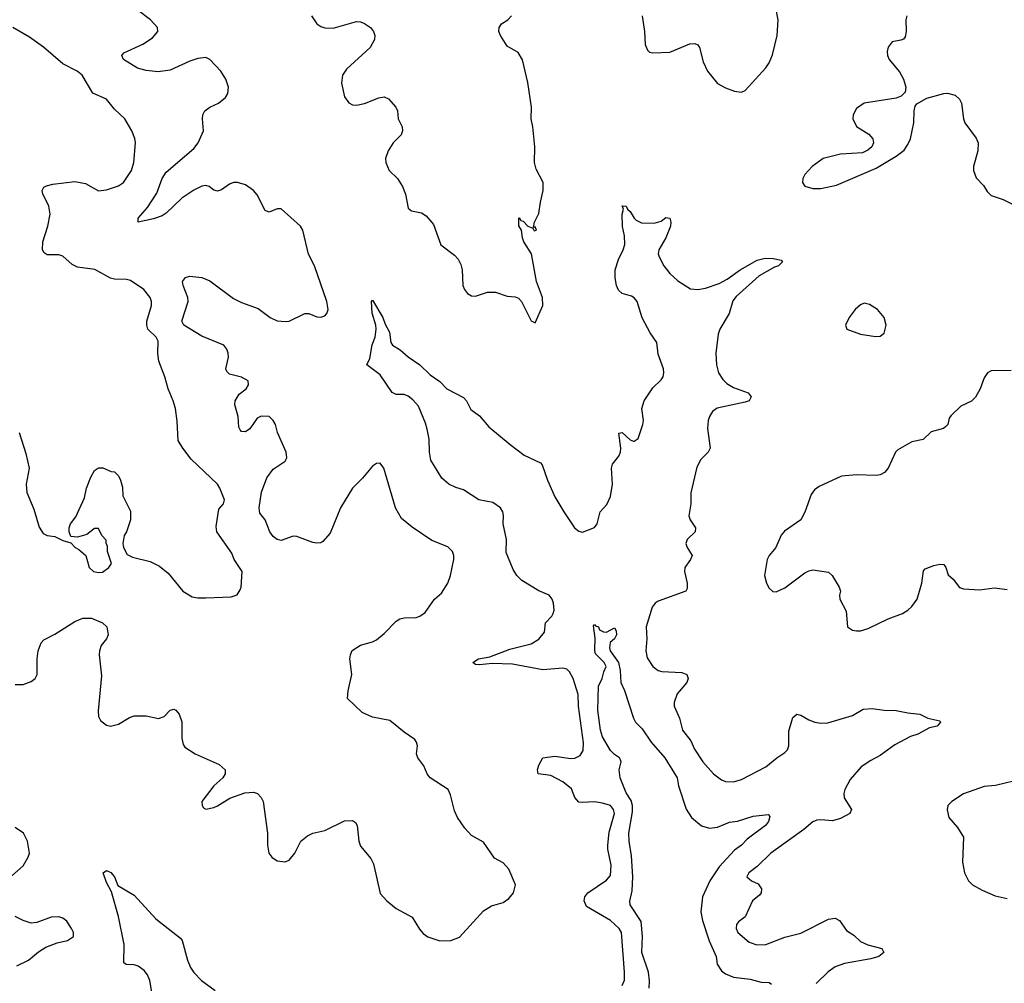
# Model space of a CAD drawing. Header units: inches. Extents: x 1843162 to 1959474, y 907081 to 1016326.
# Tile 28 of 256: x 1862512 to 1867476, y 924174 to 929030. Entities that reach past the tile are written whole.
import ezdxf

# ---------------------------------------------------------------- set-up
doc = ezdxf.new("R2010")
doc.units = ezdxf.units.IN
doc.header["$MEASUREMENT"] = 0
doc.layers.add('B8962', color=7, linetype='Continuous')

msp = doc.modelspace()

# ---------------------------------------------------------------- linework, layer by layer
at = {"layer": 'B8962', "color": 5}
for points, elevation in [([(1862490, 925679.5), (1862530, 925680.3), (1862570, 925694.9), (1862589.4, 925710), (1862600.5, 925730), (1862599.7, 925810), (1862604.7, 925850), (1862620.4, 925890), (1862634.5, 925905.4), (1862690, 925932.8), (1862790, 925997.4), (1862830, 926014.3), (1862873.5, 926013.5), (1862930.3, 925990), (1862951.1, 925970), (1862958.6, 925930), (1862950.3, 925910), (1862923.1, 925876.9), (1862913.8, 925850), (1862912, 925830), (1862924.2, 925724.2), (1862907.1, 925547.1), (1862910, 925518), (1862919, 925499), (1862950, 925475.5), (1862970.5, 925470.5), (1863010, 925480.3), (1863066, 925514), (1863090, 925522.3), (1863150, 925522.8), (1863211.1, 925508.9), (1863240.8, 925519.2), (1863270, 925550.6), (1863290, 925556.3), (1863298.8, 925550), (1863315.8, 925530), (1863330, 925491.3), (1863330.2, 925410), (1863336.9, 925376.9), (1863344.1, 925364.1), (1863396.3, 925330), (1863517.4, 925277.4), (1863548, 925250), (1863548, 925230), (1863535.5, 925210), (1863490.6, 925170), (1863431, 925090), (1863431.3, 925070), (1863438, 925058), (1863451.3, 925051.3), (1863490, 925060.7), (1863510, 925068), (1863572.1, 925107.9), (1863646.5, 925133.5), (1863690, 925136.9), (1863710.2, 925130.2), (1863730.2, 925110.2), (1863739, 925090), (1863761.7, 924930), (1863761.1, 924870), (1863768.2, 924830), (1863782.8, 924810), (1863810, 924790.6), (1863850, 924785.5), (1863870, 924794), (1863899.5, 924830), (1863929.7, 924890.3), (1863962.2, 924917.8), (1863990, 924930.4), (1864050, 924943.7), (1864150, 924993), (1864190, 924994.8), (1864204.5, 924984.5), (1864214, 924970), (1864222, 924890), (1864230, 924864.7), (1864282.8, 924802.8), (1864296.1, 924776.1), (1864330, 924626), (1864362.8, 924590), (1864410, 924550.7), (1864490, 924506.8), (1864526.9, 924446.9), (1864545.5, 924425.5), (1864570, 924408), (1864630, 924387.7), (1864686, 924390), (1864730, 924407.3), (1864850, 924538.8), (1864890, 924564), (1864950, 924580.7), (1864978, 924602), (1865001.2, 924630), (1865012.3, 924670), (1864977.2, 924750), (1864950, 924781.2), (1864905.4, 924805.4), (1864850, 924885.2), (1864790, 924919.3), (1864756.1, 924956.1), (1864719.3, 925010), (1864703.3, 925043.3), (1864683.9, 925123.9), (1864671.8, 925150), (1864581.2, 925210), (1864566, 925230), (1864549.4, 925270), (1864519.3, 925310), (1864512.7, 925330), (1864518, 925370), (1864512.7, 925390), (1864503.3, 925403.3), (1864450, 925439.5), (1864378.3, 925498.3), (1864290, 925516), (1864238.9, 925538.9), (1864165.2, 925610), (1864167.2, 925647.2), (1864187.1, 925730), (1864176.7, 925810), (1864179.6, 925830), (1864189, 925851), (1864230, 925878.9), (1864290, 925894.3), (1864310, 925904.2), (1864350, 925936.8), (1864410, 925999.1), (1864429.2, 926010.8), (1864450, 926015.8), (1864510, 926017), (1864530, 926024.4), (1864556.8, 926043.2), (1864604, 926110), (1864639.1, 926140.9), (1864669.8, 926190), (1864683.5, 926230), (1864700.5, 926310), (1864700.5, 926330), (1864693.6, 926350), (1864670, 926373.3), (1864590, 926406), (1864490, 926473.3), (1864436.5, 926516.5), (1864406.6, 926570), (1864347.3, 926770), (1864330, 926795.1), (1864310, 926793.3), (1864290, 926780.5), (1864241, 926719), (1864190, 926669.7), (1864130, 926569.6), (1864077.4, 926442.6), (1864039.9, 926400.1), (1864030, 926394), (1864010, 926391.7), (1863990, 926395.2), (1863910, 926425.4), (1863890, 926428.2), (1863830, 926406.3), (1863810, 926411.3), (1863790, 926426.2), (1863773.1, 926450), (1863750.4, 926510.4), (1863723.3, 926543.3), (1863718.6, 926570), (1863731.2, 926648.8), (1863757.9, 926722.1), (1863790, 926765.3), (1863850, 926804.9), (1863858.2, 926821.8), (1863855.1, 926850), (1863812.4, 926950), (1863801.3, 926990), (1863789.8, 927009.8), (1863769.7, 927029.7), (1863730, 927032.4), (1863710, 927022), (1863671.5, 926968.5), (1863650, 926953.6), (1863630, 926955.3), (1863622.8, 926962.8), (1863616.5, 926976.5), (1863613, 927030), (1863597.5, 927090), (1863598.3, 927110), (1863617.8, 927142.2), (1863653.6, 927170), (1863666.2, 927190), (1863664, 927210), (1863630, 927228.8), (1863570, 927244.2), (1863556.4, 927256.4), (1863550.7, 927270), (1863564.5, 927330), (1863562.6, 927350), (1863556.8, 927370), (1863540.4, 927390), (1863430, 927434.6), (1863340.3, 927490), (1863329.8, 927510), (1863362, 927610), (1863359.6, 927630), (1863336.1, 927690), (1863333.6, 927710), (1863348.6, 927731.4), (1863370, 927736.8), (1863430, 927730.1), (1863470, 927713.8), (1863590, 927625.2), (1863630, 927604.4), (1863714.4, 927574.4), (1863774, 927530), (1863810, 927513.2), (1863850, 927508.6), (1863870, 927511), (1863950, 927549.4), (1863970, 927549.3), (1864010, 927533.1), (1864029.6, 927530.4), (1864050, 927538.4), (1864059.7, 927550), (1864066.9, 927570), (1864060.6, 927610), (1863998.6, 927790), (1863968.6, 927848.6), (1863940.2, 927970), (1863927.8, 927990), (1863830, 928076.8), (1863810, 928076.8), (1863770, 928060.8), (1863750, 928068.7), (1863710, 928147.2), (1863690, 928169.8), (1863650, 928198), (1863610, 928210.4), (1863590, 928209.9), (1863570, 928201.3), (1863530, 928172.1), (1863510, 928165.3), (1863490, 928170.8), (1863467.3, 928190), (1863450, 928195), (1863430, 928191.5), (1863389.7, 928170.3), (1863330.1, 928129.9), (1863250, 928055), (1863230, 928042), (1863186.1, 928026.1), (1863109, 928010), (1863109.6, 928030), (1863156.1, 928083.9), (1863204.3, 928155.7), (1863230.8, 928230), (1863250, 928261.3), (1863390, 928381.7), (1863412.6, 928410), (1863438.9, 928470), (1863434, 928530), (1863435.8, 928550), (1863445.1, 928570), (1863471, 928589), (1863515.1, 928610), (1863550, 928638), (1863561.4, 928658.6), (1863564.7, 928690), (1863551.1, 928730), (1863525.3, 928770), (1863470, 928829.8), (1863450, 928838.7), (1863410, 928834.7), (1863370, 928821.7), (1863270, 928775.9), (1863210, 928767.7), (1863150, 928774.5), (1863106.3, 928786.3), (1863036, 928830), (1863026.6, 928850), (1863037.6, 928862.4), (1863132.8, 928907.2), (1863181.4, 928938.6), (1863207.7, 928970), (1863206.3, 928990), (1863171.4, 929030), (1863110, 929077)], 720), ([(1865649.3, 929050), (1865661.7, 928970), (1865665.1, 928905.1), (1865676.2, 928876.2), (1865687.2, 928867.2), (1865703.1, 928863.1), (1865790, 928866), (1865890, 928908.3), (1865916.3, 928910), (1865930, 928902.6), (1865938.6, 928890), (1865958, 928818), (1865980.2, 928770), (1866029.2, 928709.2), (1866070, 928686.4), (1866116, 928670), (1866150, 928665.5), (1866170, 928672.4), (1866272.8, 928787.2), (1866290, 928811.8), (1866307.6, 928852.4), (1866330.9, 928950), (1866336.1, 929030), (1866323.8, 929090)], 720), ([(1863982.6, 929050), (1864010, 929008.9), (1864030, 928995.3), (1864050, 928989.2), (1864092.8, 928987.2), (1864210, 929020.3), (1864230, 929019.6), (1864250, 929011.6), (1864280.3, 928990), (1864294.9, 928970), (1864302.6, 928950), (1864301.1, 928930), (1864278.3, 928890), (1864160.1, 928779.9), (1864140.2, 928750), (1864134, 928710), (1864150, 928640.7), (1864171.5, 928611.6), (1864190, 928601.3), (1864210, 928598.9), (1864250, 928607.9), (1864323.1, 928636.9), (1864350, 928641.1), (1864371.3, 928631.3), (1864409.1, 928590), (1864416.5, 928570), (1864420.2, 928530), (1864440.5, 928490), (1864442.2, 928470), (1864434.5, 928450), (1864394.6, 928410), (1864370.2, 928370), (1864356.5, 928330), (1864358.4, 928310), (1864375.3, 928270), (1864417.2, 928230), (1864442.2, 928190), (1864457.8, 928150), (1864470, 928080.7), (1864487.2, 928067.2), (1864537.2, 928057.2), (1864562, 928042), (1864597.6, 927997.6), (1864635.6, 927895.6), (1864703.2, 927843.2), (1864722.6, 927822.6), (1864736.7, 927796.7), (1864742.8, 927770), (1864746.3, 927690), (1864754, 927670), (1864770, 927650.4), (1864790, 927638.7), (1864810, 927636.9), (1864870, 927656.8), (1864910, 927657.7), (1864970, 927636.9), (1865010, 927633.4), (1865026.8, 927626.8), (1865042.4, 927610), (1865090, 927512), (1865110, 927502), (1865149.2, 927590), (1865147, 927630), (1865117.6, 927710), (1865091.8, 927850), (1865053.2, 927910), (1865046, 927930), (1865042, 927970), (1865029, 927991), (1865028, 928030), (1865030, 928034), (1865038, 928018), (1865050, 928014), (1865074, 927990), (1865099.6, 927979.6), (1865106.4, 927966.4), (1865118, 927970), (1865110, 927986), (1865102, 927982), (1865108, 928010), (1865130, 928054), (1865136.9, 928110), (1865150.8, 928169.2), (1865150.7, 928209.3), (1865116.3, 928276.3), (1865107.1, 928310), (1865109.1, 928390), (1865098.8, 928490), (1865090.4, 928530), (1865091.6, 928590), (1865073.8, 928713.8), (1865047.2, 928827.2), (1865024.4, 928864.4), (1864970, 928896.9), (1864935.1, 928950), (1864927.4, 928970), (1864929.1, 928990), (1864941.5, 929010), (1864972.3, 929030), (1864991.7, 929050)], 720), ([(1866983.6, 929050), (1866978.9, 929030), (1866980.7, 928970), (1866975.9, 928944.1), (1866967.6, 928932.4), (1866953.8, 928926.2), (1866910, 928918.5), (1866890, 928891.8), (1866885.6, 928870), (1866887.3, 928850), (1866895.3, 928830), (1866947, 928767), (1866967.9, 928730), (1866979, 928690), (1866975.2, 928664.8), (1866956, 928644), (1866930, 928634.7), (1866770, 928609.8), (1866730, 928583.1), (1866713.8, 928550), (1866712.1, 928530), (1866730, 928491.8), (1866792.4, 928452.4), (1866812.9, 928430), (1866816.5, 928410), (1866808.2, 928390), (1866788.1, 928371.9), (1866760.8, 928359.2), (1866650, 928352.7), (1866563.1, 928330), (1866506.9, 928290), (1866470.4, 928250), (1866460.5, 928230), (1866458.8, 928210), (1866470.6, 928190.6), (1866510, 928179.3), (1866550, 928178.7), (1866630, 928196.5), (1866830, 928282.4), (1866930, 928342.6), (1866970, 928372), (1866990, 928400.4), (1867003.5, 928430), (1867018.8, 928510), (1867020.4, 928570), (1867026.3, 928593.7), (1867034.5, 928605.5), (1867085.7, 928634.3), (1867170, 928657.8), (1867190, 928659), (1867227.3, 928650), (1867250.4, 928630), (1867259.5, 928610), (1867269.2, 928530), (1867276.1, 928510), (1867333.7, 928433.7), (1867344.4, 928410), (1867342.4, 928370), (1867320.3, 928290), (1867319.6, 928270), (1867333, 928233), (1867370, 928195.3), (1867390, 928164.9), (1867410, 928144.6), (1867470, 928123.6), (1867530, 928093.1)], 720), ([(1862510.3, 926950.4), (1862543.4, 926843.4), (1862560.3, 926770), (1862544.9, 926690), (1862547.5, 926647.5), (1862582.6, 926562.6), (1862610, 926472), (1862630, 926441), (1862650, 926431.3), (1862690, 926426), (1862730, 926406), (1862770, 926394), (1862792, 926370), (1862810, 926361), (1862846, 926330), (1862862.8, 926270), (1862884.7, 926250), (1862910, 926244), (1862930, 926246.8), (1862962, 926270), (1862975.3, 926290), (1862954, 926350), (1862955.3, 926375.3), (1862948, 926392), (1862948, 926408), (1862926, 926430), (1862910, 926466), (1862890, 926466), (1862850, 926435.3), (1862803.1, 926423.1), (1862770, 926426), (1862762, 926450), (1862762, 926470), (1862768.7, 926490), (1862795.1, 926524.9), (1862839.5, 926620.5), (1862849.6, 926670), (1862870, 926724.7), (1862890, 926758), (1862910, 926771.3), (1862931.6, 926771.6), (1862972.7, 926752.7), (1862990, 926752), (1863010, 926732), (1863021, 926710), (1863030, 926674), (1863031.3, 926631.3), (1863070, 926554), (1863071, 926510), (1863051, 926450), (1863038, 926430), (1863031.3, 926390), (1863036, 926370), (1863054.4, 926334.4), (1863081.6, 926321.6), (1863170, 926299.1), (1863216.7, 926276.7), (1863261.1, 926241.1), (1863334.8, 926150), (1863381.6, 926121.6), (1863410, 926116.3), (1863450, 926116.3), (1863578, 926122), (1863608.4, 926131.6), (1863623.1, 926156.9), (1863628.9, 926171.1), (1863634, 926250), (1863594, 926310), (1863582, 926342), (1863505.2, 926450), (1863503.2, 926476.8), (1863516, 926564), (1863539, 926590), (1863544, 926610), (1863521.2, 926670), (1863509.2, 926690), (1863376.2, 926816.2), (1863334.5, 926870), (1863311.1, 926910), (1863306.7, 927006.7), (1863297.4, 927070), (1863286.6, 927110), (1863260.5, 927170), (1863243.5, 927230), (1863213, 927310), (1863208.3, 927348.3), (1863209.6, 927410), (1863200.5, 927430), (1863157.4, 927470), (1863152.3, 927490), (1863152.4, 927510), (1863176, 927590), (1863176, 927610), (1863169.3, 927630), (1863138, 927670), (1863070, 927715.1), (1863050, 927721.5), (1862990, 927722.5), (1862970, 927727), (1862890.4, 927770.4), (1862802.9, 927782.9), (1862777, 927797), (1862730, 927839), (1862710, 927845.2), (1862650, 927845.4), (1862635.5, 927855.5), (1862627, 927870), (1862629.3, 927910), (1862654.7, 927990), (1862665.4, 928050), (1862658.5, 928090), (1862628.2, 928151.8), (1862624.7, 928170), (1862634, 928186), (1862646.8, 928193.2), (1862679.6, 928200.4), (1862790, 928214), (1862844.4, 928204.4), (1862910, 928168.4), (1862950, 928173), (1863010, 928193.4), (1863035.1, 928210), (1863076.2, 928270), (1863087.3, 928310), (1863095.1, 928410), (1863092, 928432), (1863077.2, 928470), (1863042, 928530), (1862990, 928579), (1862949.2, 928630), (1862880.4, 928660.4), (1862827, 928750), (1862802, 928770), (1862730, 928807), (1862631.8, 928891.8), (1862561.2, 928941.2), (1862477.6, 928990)], 740), ([(1865550, 924162.4), (1865560.2, 924190), (1865561.6, 924230), (1865546.6, 924430), (1865534.5, 924450), (1865489.8, 924490), (1865370, 924561.7), (1865358.2, 924590), (1865361.4, 924610), (1865375.5, 924630), (1865470, 924694.7), (1865490, 924717.1), (1865493.8, 924770), (1865476.6, 924850), (1865476.3, 924870), (1865483.5, 924936.5), (1865509.9, 925030), (1865506, 925050), (1865489.9, 925069.9), (1865450, 925081.2), (1865410, 925088.1), (1865350, 925084.5), (1865330, 925087.3), (1865310.8, 925110.8), (1865293.7, 925153.7), (1865250, 925189.9), (1865190, 925220.7), (1865125.1, 925230), (1865123.1, 925250), (1865130, 925273.4), (1865149.9, 925310.1), (1865210, 925318.6), (1865290, 925307.3), (1865310, 925308.6), (1865337.5, 925322.5), (1865352.5, 925347.5), (1865354.3, 925385.7), (1865329.9, 925570), (1865327.6, 925630), (1865302.6, 925710), (1865284.4, 925744.4), (1865270, 925756.4), (1865250, 925762.6), (1865150, 925753.3), (1864997.1, 925782.9), (1864893.9, 925786.1), (1864830, 925779.2), (1864810, 925780.5), (1864797, 925790), (1864825.2, 925810), (1864881.5, 925818.5), (1864982.2, 925857.8), (1865090, 925884.3), (1865130, 925907.7), (1865157.1, 925942.9), (1865162.8, 925990), (1865195.3, 926024.7), (1865202, 926038), (1865206.2, 926053.8), (1865203.4, 926090), (1865197.1, 926110), (1865181.7, 926130), (1865130, 926151.2), (1865043.3, 926203.3), (1865017.6, 926230), (1864999.3, 926259.3), (1864964.5, 926344.5), (1864965.6, 926410), (1864949.9, 926490), (1864951.3, 926531.3), (1864947.9, 926550), (1864936.4, 926570), (1864896.8, 926596.8), (1864826.8, 926610), (1864750, 926661.7), (1864710, 926673.2), (1864675.3, 926690), (1864639.5, 926719.6), (1864584.8, 926810), (1864577.8, 926850), (1864575.8, 926915.8), (1864566.1, 926966.1), (1864557.6, 926997.6), (1864521.8, 927081.8), (1864494.7, 927114.7), (1864470, 927133.3), (1864450, 927141.5), (1864410, 927142), (1864390, 927152.1), (1864330, 927239.7), (1864262, 927290), (1864276.5, 927323.5), (1864288.6, 927391.4), (1864303.5, 927430), (1864309.7, 927470), (1864307.8, 927490), (1864288.2, 927551.8), (1864286, 927610), (1864290, 927616), (1864343, 927530), (1864355.1, 927495.1), (1864375.8, 927455.8), (1864383.4, 927403.4), (1864391, 927390), (1864430, 927366.8), (1864470.5, 927330.5), (1864530, 927291), (1864580.9, 927240.9), (1864630, 927206.8), (1864666, 927170), (1864750, 927126.4), (1864764.9, 927110), (1864785.9, 927065.9), (1864830, 927034), (1864877.5, 926977.5), (1864983.9, 926890), (1865056, 926836), (1865137.6, 926797.6), (1865146.2, 926786.2), (1865172.1, 926710), (1865210, 926626), (1865254.7, 926550), (1865309, 926470), (1865330, 926453.4), (1865350, 926447.2), (1865410, 926470.6), (1865422.4, 926490), (1865438.9, 926550), (1865472.5, 926587.5), (1865490, 926628), (1865499.8, 926690), (1865494.8, 926770), (1865501.1, 926790), (1865532.6, 926830), (1865541.4, 926850), (1865542.6, 926870), (1865532.9, 926947.1), (1865550, 926950.2), (1865590, 926913.4), (1865606.9, 926906.9), (1865610, 926906), (1865630, 926920.3), (1865653.3, 926990), (1865656.2, 927010), (1865649.1, 927070), (1865660.5, 927110), (1865704.6, 927175.4), (1865745.1, 927214.9), (1865755.1, 927230), (1865759.3, 927250), (1865758, 927270), (1865730, 927344.4), (1865724, 927404), (1865690, 927452.5), (1865650, 927527.6), (1865625.3, 927610), (1865610, 927629.2), (1865596.8, 927636.8), (1865548.9, 927650), (1865530, 927667.5), (1865519.9, 927690), (1865513.3, 927730), (1865513.5, 927770), (1865530, 927821.2), (1865554.8, 927870), (1865562.7, 927897.3), (1865560.7, 927940.7), (1865551.5, 927988.5), (1865549.7, 928050.3), (1865555.3, 928075.3), (1865550, 928091.3), (1865570, 928090.5), (1865575.8, 928075.8), (1865590, 928062.8), (1865610.2, 928030.2), (1865620.3, 928020.3), (1865647, 928007), (1865710, 928004.6), (1865745.2, 928014.8), (1865770, 928032.8), (1865790.1, 928030.1), (1865794.7, 928010), (1865792.2, 927990), (1865769.3, 927930), (1865734, 927870), (1865731.3, 927850), (1865735.3, 927835.3), (1865758.5, 927790), (1865790, 927750.3), (1865830, 927714.6), (1865894.5, 927674.5), (1865930, 927671), (1865970, 927677.7), (1866038.8, 927701.2), (1866077.8, 927722.2), (1866144.4, 927770), (1866230, 927817.4), (1866270, 927827.7), (1866310, 927826.8), (1866350, 927818), (1866358, 927810), (1866338, 927790), (1866316.7, 927783.3), (1866240.7, 927739.3), (1866124.7, 927635.3), (1866107.5, 927612.5), (1866089, 927550), (1866041.1, 927470), (1866034, 927446), (1866020.9, 927350), (1866025.3, 927290), (1866035.5, 927250), (1866056.8, 927216.8), (1866076.4, 927196.4), (1866110, 927175.9), (1866184.9, 927150), (1866198.9, 927130), (1866190.3, 927110), (1866170, 927102.4), (1866028.1, 927071.9), (1866004.1, 927055.9), (1865988.7, 927030), (1865982.3, 927010), (1865979, 926970), (1865992.8, 926870), (1865982.4, 926850), (1865946.4, 926813.6), (1865925.3, 926774.7), (1865894.9, 926645.1), (1865895.8, 926590), (1865885.9, 926530), (1865891.6, 926510), (1865919.2, 926470), (1865916.9, 926450), (1865876.9, 926410), (1865870.2, 926390), (1865876.2, 926370), (1865902.8, 926330), (1865894, 926310), (1865865.2, 926270), (1865863.8, 926250), (1865877.1, 926190), (1865877, 926163), (1865870.2, 926149.8), (1865730, 926099.5), (1865715.5, 926090), (1865701, 926070), (1865670.1, 925970), (1865674.2, 925910), (1865668.1, 925850), (1865675.1, 925815.1), (1865704.1, 925770), (1865730, 925750.2), (1865750, 925745.3), (1865850, 925739.6), (1865874.9, 925730), (1865881.7, 925710), (1865875.8, 925690), (1865826.5, 925633.5), (1865810.9, 925590), (1865811, 925570), (1865838.1, 925510), (1865853.1, 925450), (1865895.2, 925395.2), (1865913.9, 925353.9), (1865955.5, 925290), (1866010, 925228.9), (1866050, 925199), (1866070, 925191.4), (1866110, 925189.1), (1866150, 925201.3), (1866274.3, 925265.7), (1866328.4, 925310), (1866370, 925336.5), (1866382, 925350), (1866389, 925370), (1866390, 925444.7), (1866403.8, 925496.2), (1866410, 925514), (1866430, 925530.6), (1866450, 925526), (1866490, 925502), (1866521, 925490), (1866550, 925485.3), (1866586.4, 925486.4), (1866710, 925524.4), (1866764.9, 925555.1), (1866810, 925558.2), (1866869.7, 925550.3), (1866930, 925548.7), (1866990, 925536.4), (1867050.4, 925530.4), (1867090, 925511), (1867150, 925496), (1867154.8, 925490), (1867138, 925470), (1867098.7, 925461.3), (1867040.5, 925430), (1867002.4, 925417.6), (1866924.5, 925375.5), (1866850, 925321.5), (1866802.8, 925297.2), (1866754.7, 925265.3), (1866698.6, 925201.4), (1866670.9, 925150), (1866666.8, 925130), (1866668.8, 925108.8), (1866705.7, 925050), (1866697.1, 925030), (1866650, 925004.8), (1866610, 924992.3), (1866550, 924997.3), (1866530, 924995.6), (1866510, 924987.2), (1866465, 924950), (1866298.1, 924830), (1866230, 924762.4), (1866188.5, 924730), (1866178, 924710), (1866202, 924690), (1866235.4, 924675.4), (1866251.5, 924650), (1866250, 924629.7), (1866241.9, 924618.1), (1866206.5, 924590), (1866170.1, 924509.9), (1866136.4, 924483.6), (1866125.7, 924470), (1866124.6, 924450), (1866132, 924430), (1866190, 924381.2), (1866228.7, 924368.7), (1866272.7, 924370), (1866370, 924406.8), (1866450, 924426.7), (1866590, 924496.8), (1866622.4, 924502.4), (1866644.2, 924490), (1866680.7, 924440.7), (1866716.8, 924416.8), (1866750, 924385.2), (1866787.6, 924367.6), (1866858, 924350), (1866868.2, 924330), (1866843, 924310), (1866803, 924297), (1866670, 924273.9), (1866623.7, 924256.3), (1866587.7, 924232.3), (1866527.5, 924172.5)], 680), ([(1867510, 927262.9), (1867410, 927261.3), (1867390.6, 927250), (1867374.1, 927225.9), (1867353.8, 927170), (1867330, 927127.6), (1867310, 927108.2), (1867257.3, 927082.7), (1867205.6, 927034.4), (1867198.2, 927021.8), (1867191, 926990), (1867180.7, 926979.2), (1867169.8, 926969.8), (1867106.7, 926953.3), (1867066.1, 926913.9), (1867010, 926902.5), (1866938.3, 926861.7), (1866926.7, 926850), (1866890.2, 926770), (1866872.1, 926747.9), (1866850, 926737), (1866830, 926733.9), (1866730, 926736.3), (1866654.8, 926730), (1866542.5, 926677.5), (1866519.5, 926660.5), (1866502.6, 926637.4), (1866470, 926548.7), (1866450.7, 926510), (1866367.3, 926452.7), (1866350, 926433.2), (1866324.4, 926370), (1866290, 926329.3), (1866279.5, 926310), (1866267, 926230), (1866277.1, 926190), (1866290, 926166), (1866308.4, 926148.4), (1866326.2, 926146.2), (1866370, 926166.9), (1866470, 926243.1), (1866490, 926252.7), (1866510, 926258.4), (1866590, 926245.7), (1866608.6, 926228.6), (1866643.9, 926170), (1866649.1, 926150), (1866644.6, 926130), (1866646.7, 926110), (1866678, 926050), (1866686, 925970), (1866710, 925953), (1866730, 925950.4), (1866750.5, 925950.5), (1866790, 925961.3), (1866890, 926010.4), (1866962.5, 926037.5), (1866990, 926055.3), (1867010, 926073.7), (1867036.4, 926110), (1867059.9, 926190), (1867068.1, 926251.9), (1867076.5, 926263.5), (1867120.7, 926279.3), (1867150, 926286.7), (1867170, 926284.4), (1867181.1, 926270), (1867192.3, 926232.3), (1867217.7, 926210), (1867249.5, 926169.5), (1867270, 926162.3), (1867350, 926156.5), (1867427, 926167), (1867490, 926158.6)], 720), ([(1865685.6, 924150), (1865687.1, 924187.1), (1865682.4, 924230), (1865647.6, 924330), (1865651.2, 924410), (1865645.7, 924485.7), (1865589.8, 924570), (1865587.2, 924587.2), (1865600, 924640), (1865603.4, 924710), (1865596.9, 924816.9), (1865584.2, 924890), (1865583, 924930), (1865601.1, 925038.9), (1865601.5, 925070), (1865594.5, 925094.5), (1865570, 925134.5), (1865539.7, 925210), (1865534, 925250), (1865544.5, 925290), (1865540.1, 925300.1), (1865535.1, 925310), (1865510, 925326.3), (1865490, 925347.6), (1865450, 925416), (1865439.7, 925450), (1865426, 925550), (1865430, 925672), (1865448.7, 925710), (1865456, 925744), (1865468.7, 925770), (1865459.3, 925790), (1865414.5, 925834.5), (1865411.2, 925851.2), (1865413.4, 925913.4), (1865404.7, 925975.3), (1865410, 925982), (1865415.3, 925975.3), (1865430, 925970.8), (1865435.2, 925955.2), (1865454.8, 925945.2), (1865470, 925944), (1865510, 925966), (1865519.1, 925950), (1865520.4, 925930), (1865510.2, 925909.8), (1865488.9, 925891.1), (1865485.1, 925865.1), (1865489.1, 925849.1), (1865530.2, 925790), (1865538.8, 925750), (1865542, 925690), (1865560.3, 925650), (1865606, 925510), (1865616, 925490), (1865650, 925456), (1865694.9, 925390), (1865763.7, 925310), (1865826.4, 925210), (1865834, 925170), (1865871.9, 925051.9), (1865899.1, 925010), (1865950, 924967.3), (1865990, 924956.4), (1866030, 924961.7), (1866090, 924985.7), (1866130, 924992), (1866210, 925015.8), (1866284.7, 925024.7), (1866294, 925014), (1866287.7, 924990), (1866272.4, 924970), (1866178.8, 924901.2), (1866150.7, 924870), (1866115.6, 924844.4), (1866038.7, 924761.3), (1865991.3, 924690), (1865954.9, 924610), (1865945.2, 924534.8), (1865953.5, 924490), (1865988, 924388), (1866022.9, 924310), (1866028.4, 924270), (1866050, 924236.5), (1866070, 924222.3), (1866110, 924205.7), (1866195, 924195), (1866250, 924179.7), (1866290, 924178.7), (1866301.6, 924170)], 660), ([(1867570, 925204.7), (1867430.9, 925170.9), (1867374.4, 925165.6), (1867270, 925129.2), (1867211.3, 925090), (1867191.3, 925070), (1867187.5, 925047.5), (1867196, 925010), (1867239.9, 924959.9), (1867270.6, 924910), (1867265.2, 924785.2), (1867274.8, 924730), (1867294.8, 924690), (1867316, 924670), (1867363.4, 924643.4), (1867430, 924615.5), (1867490, 924600.7)], 720), ([(1862443.2, 924690), (1862530, 924765.7), (1862555.1, 924810), (1862560.9, 924830), (1862551.8, 924890), (1862531.2, 924930), (1862490, 924958.7)], 720), ([(1863178.7, 924130), (1863168.2, 924188.2), (1863156.8, 924216.8), (1863138.8, 924238.8), (1863110, 924259.8), (1863090, 924266.6), (1863048.3, 924268.3), (1863037.2, 924277.2), (1863038.3, 924370), (1863009.6, 924510.4), (1862974.6, 924634.6), (1862950, 924682.7), (1862933.2, 924730), (1862950, 924742), (1862971.9, 924731.9), (1862990.6, 924710), (1863007.2, 924667.2), (1863090, 924618.8), (1863198.7, 924498.7), (1863322.3, 924402.3), (1863332, 924390), (1863357.6, 924290), (1863373.3, 924253.3), (1863389.4, 924229.4), (1863428, 924188), (1863497.8, 924137.8)], 680), ([(1862498.3, 924261.7), (1862556.3, 924290), (1862607.1, 924332.9), (1862644.3, 924355.7), (1862701.1, 924378.9), (1862752.3, 924390), (1862784, 924410), (1862783.9, 924430), (1862773.2, 924450), (1862750, 924486.9), (1862730, 924502.4), (1862709.8, 924509.8), (1862670, 924508.2), (1862599.1, 924480.9), (1862570, 924476.6), (1862530.2, 924489.8), (1862490, 924511.5)], 720)]:
    msp.add_lwpolyline(points, dxfattribs=dict(at, elevation=elevation))
at = {"layer": 'B8962', "color": 5, "elevation": 720}
msp.add_lwpolyline([(1866770, 927600.9), (1866750, 927592.3), (1866723, 927570), (1866693, 927530), (1866674.8, 927490), (1866681, 927470), (1866750, 927445.3), (1866826.3, 927433.7), (1866850, 927434.8), (1866869.4, 927450.6), (1866880.9, 927490), (1866869.4, 927530), (1866836, 927570), (1866795.3, 927595.3)], close=True, dxfattribs=at)

doc.saveas('drawing.dxf')
